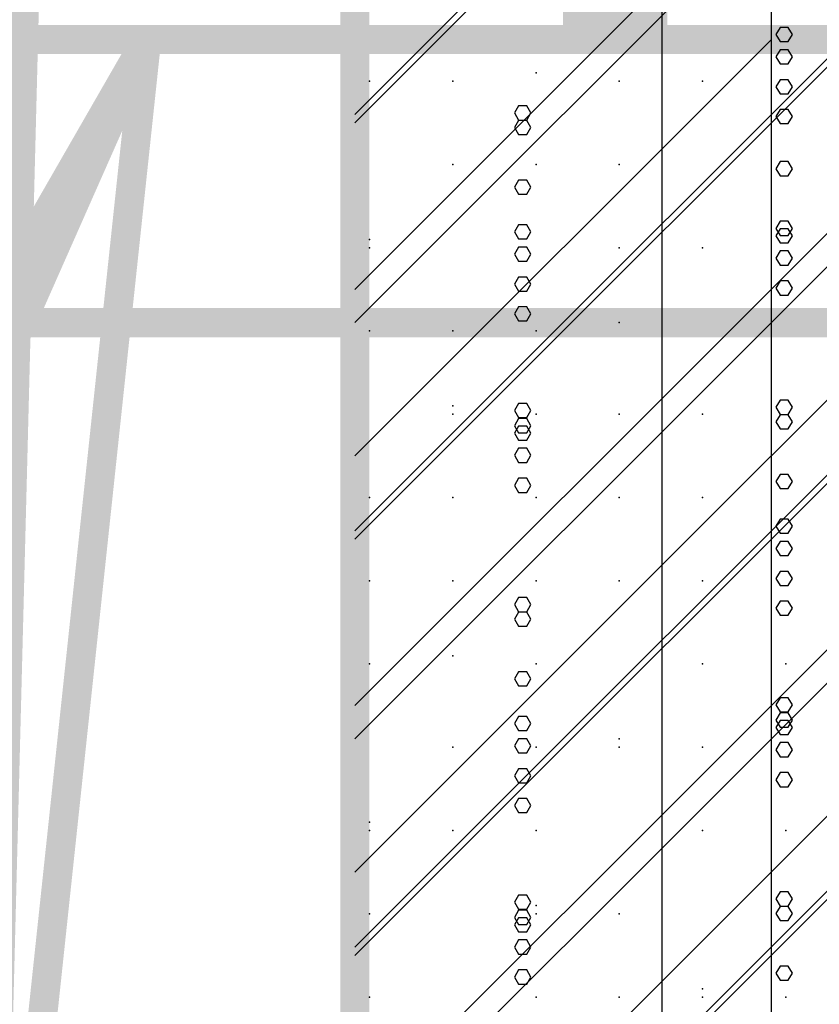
# Model space of a CAD drawing. Extents: x -2 to 113, y -136 to 16.
# Tile 82 of 256: x 48.6 to 51.42, y -89.05 to -85.57. Entities that reach past the tile are written whole.
import ezdxf

# ---------------------------------------------------------------- set-up
doc = ezdxf.new("R2010")
doc.units = 0
doc.header["$MEASUREMENT"] = 0
doc.linetypes.add('SOLID', pattern=[0])
doc.layers.get('0').update_dxf_attribs({"linetype": 'SOLID'})
for name, color, linetype in [('1', 7, 'SOLID'), ('10', 7, 'SOLID'), ('11', 7, 'SOLID'), ('12', 7, 'SOLID'), ('13', 7, 'SOLID'), ('14', 7, 'SOLID'), ('15', 7, 'SOLID'), ('16', 7, 'SOLID'), ('17', 7, 'SOLID'), ('18', 7, 'SOLID'), ('19', 7, 'SOLID'), ('2', 7, 'SOLID'), ('20', 7, 'SOLID'), ('21', 7, 'SOLID'), ('22', 7, 'SOLID'), ('23', 7, 'SOLID'), ('24', 7, 'SOLID'), ('25', 7, 'SOLID'), ('26', 7, 'SOLID'), ('27', 7, 'SOLID'), ('28', 7, 'SOLID'), ('29', 7, 'SOLID'), ('3', 7, 'SOLID'), ('30', 7, 'SOLID'), ('31', 7, 'SOLID'), ('32', 7, 'SOLID'), ('33', 7, 'SOLID'), ('34', 7, 'SOLID'), ('35', 7, 'SOLID'), ('36', 7, 'SOLID'), ('37', 7, 'SOLID'), ('38', 7, 'SOLID'), ('39', 7, 'SOLID'), ('4', 7, 'SOLID'), ('40', 7, 'SOLID'), ('41', 7, 'SOLID'), ('42', 7, 'SOLID'), ('43', 7, 'SOLID'), ('44', 7, 'SOLID'), ('45', 7, 'SOLID'), ('46', 7, 'SOLID'), ('47', 7, 'SOLID'), ('48', 7, 'SOLID'), ('49', 7, 'SOLID'), ('5', 7, 'SOLID'), ('50', 7, 'SOLID'), ('51', 7, 'SOLID'), ('52', 7, 'SOLID'), ('53', 7, 'SOLID'), ('54', 7, 'SOLID'), ('55', 7, 'SOLID'), ('56', 7, 'SOLID'), ('57', 7, 'SOLID'), ('58', 7, 'SOLID'), ('59', 7, 'SOLID'), ('6', 7, 'SOLID'), ('60', 7, 'SOLID'), ('61', 7, 'SOLID'), ('62', 7, 'SOLID'), ('63', 7, 'SOLID'), ('64', 7, 'SOLID'), ('65', 7, 'SOLID'), ('66', 7, 'SOLID'), ('67', 7, 'SOLID'), ('68', 7, 'SOLID'), ('7', 7, 'SOLID'), ('8', 7, 'SOLID'), ('9', 7, 'SOLID')]:
    doc.layers.add(name, color=color, linetype=linetype)

msp = doc.modelspace()

# ---------------------------------------------------------------- linework, layer by layer
at = {"color": 7, "linetype": 'SOLID', "const_width": 0.1029}
msp.add_lwpolyline([(49.7825, -13.1385), (49.7825, -125.6385)], dxfattribs=at)
at = {"layer": '1', "color": 7, "linetype": 'SOLID', "const_width": 0.1029}
msp.add_lwpolyline([(49.7825, -13.1385), (49.7825, -125.6385)], dxfattribs=at)
at = {"layer": '10', "color": 7, "linetype": 'SOLID', "const_width": 0.1029}
for points in [[(49.7825, -13.1385), (49.7825, -125.6385)], [(13.0178, -85.6385), (49.7825, -85.6385)], [(49.7825, -85.6385), (54.1942, -85.6385)]]:
    msp.add_lwpolyline(points, dxfattribs=at)
at = {"layer": '10', "color": 7, "linetype": 'SOLID'}
for points in [[(50.0766, -85.6385), (54.1942, -81.5209)], [(49.7825, -87.1091), (51.2531, -85.6385)], [(49.7825, -88.5797), (52.7237, -85.6385)], [(49.7825, -90.0503), (54.1942, -85.6385)]]:
    msp.add_lwpolyline(points, dxfattribs=at)
at = {"layer": '10', "color": 7}
for p in [(50.1281, -85.7856), (50.7163, -86.0797), (49.8339, -86.3738), (50.4222, -86.6679), (51.0104, -86.962), (50.1281, -87.2562), (50.4222, -87.8444), (51.0104, -88.1385), (49.8339, -88.4326), (50.7163, -88.7267), (51.3045, -89.0209)]:
    msp.add_point(p, dxfattribs=at)
at = {"layer": '11', "color": 7, "linetype": 'SOLID', "const_width": 0.1029}
msp.add_lwpolyline([(49.7825, -13.1385), (49.7825, -125.6385)], dxfattribs=at)
at = {"layer": '12', "color": 7, "linetype": 'SOLID', "const_width": 0.1029}
msp.add_lwpolyline([(49.7825, -13.1385), (49.7825, -125.6385)], dxfattribs=at)
at = {"layer": '12', "color": 7, "linetype": 'SOLID'}
for points in [[(50.8681, -125.6385), (50.8681, -74.1385)], [(51.3272, -85.9102), (51.3127, -85.8853), (51.2838, -85.8853), (51.2693, -85.9102), (51.2838, -85.9351), (51.3127, -85.9351), (51.3272, -85.9102)], [(50.4037, -86.6072), (50.3892, -86.5824), (50.3603, -86.5824), (50.3458, -86.6072), (50.3603, -86.6321), (50.3892, -86.6321), (50.4037, -86.6072)], [(51.3272, -87.6471), (51.3127, -87.6222), (51.2838, -87.6222), (51.2693, -87.6471), (51.2838, -87.672), (51.3127, -87.672), (51.3272, -87.6471)], [(50.4037, -88.3442), (50.3892, -88.3193), (50.3603, -88.3193), (50.3458, -88.3442), (50.3603, -88.3691), (50.3892, -88.3691), (50.4037, -88.3442)]]:
    msp.add_lwpolyline(points, dxfattribs=at)
at = {"layer": '13', "color": 7, "linetype": 'SOLID', "const_width": 0.1029}
msp.add_lwpolyline([(49.7825, -13.1385), (49.7825, -125.6385)], dxfattribs=at)
at = {"layer": '14', "color": 7, "linetype": 'SOLID', "const_width": 0.1029}
msp.add_lwpolyline([(49.7825, -13.1385), (49.7825, -125.6385)], dxfattribs=at)
at = {"layer": '14', "color": 7, "linetype": 'SOLID'}
for points in [[(50.8681, -125.6385), (50.8681, -74.1385)], [(51.3272, -85.9102), (51.3127, -85.8853), (51.2838, -85.8853), (51.2693, -85.9102), (51.2838, -85.9351), (51.3127, -85.9351), (51.3272, -85.9102)], [(50.4037, -86.6072), (50.3892, -86.5824), (50.3603, -86.5824), (50.3458, -86.6072), (50.3603, -86.6321), (50.3892, -86.6321), (50.4037, -86.6072)], [(51.3272, -87.6471), (51.3127, -87.6222), (51.2838, -87.6222), (51.2693, -87.6471), (51.2838, -87.672), (51.3127, -87.672), (51.3272, -87.6471)], [(50.4037, -88.3442), (50.3892, -88.3193), (50.3603, -88.3193), (50.3458, -88.3442), (50.3603, -88.3691), (50.3892, -88.3691), (50.4037, -88.3442)]]:
    msp.add_lwpolyline(points, dxfattribs=at)
at = {"layer": '15', "color": 7, "linetype": 'SOLID', "const_width": 0.1029}
msp.add_lwpolyline([(49.7825, -13.1385), (49.7825, -125.6385)], dxfattribs=at)
at = {"layer": '16', "color": 7, "linetype": 'SOLID', "const_width": 0.1029}
for points in [[(49.7825, -13.1385), (49.7825, -125.6385)], [(13.0178, -68.6385), (13.7531, -68.6385), (14.4884, -97.3903), (48.3119, -97.3903), (49.0472, -68.6385), (49.7825, -68.6385)]]:
    msp.add_lwpolyline(points, dxfattribs=at)
at = {"layer": '16', "color": 7, "linetype": 'SOLID'}
for points in [[(50.8681, -125.6385), (50.8681, -68.6385)], [(51.3272, -85.6209), (51.3127, -85.596), (51.2838, -85.596), (51.2693, -85.6209), (51.2838, -85.6458), (51.3127, -85.6458), (51.3272, -85.6209)], [(50.4037, -86.318), (50.3892, -86.2931), (50.3603, -86.2931), (50.3458, -86.318), (50.3603, -86.3429), (50.3892, -86.3429), (50.4037, -86.318)], [(51.3272, -87.3578), (51.3127, -87.3329), (51.2838, -87.3329), (51.2693, -87.3578), (51.2838, -87.3827), (51.3127, -87.3827), (51.3272, -87.3578)], [(50.4037, -88.0549), (50.3892, -88.03), (50.3603, -88.03), (50.3458, -88.0549), (50.3603, -88.0798), (50.3892, -88.0798), (50.4037, -88.0549)]]:
    msp.add_lwpolyline(points, dxfattribs=at)
at = {"layer": '17', "color": 7, "linetype": 'SOLID', "const_width": 0.1029}
msp.add_lwpolyline([(49.7825, -13.1385), (49.7825, -125.6385)], dxfattribs=at)
at = {"layer": '18', "color": 7, "linetype": 'SOLID', "const_width": 0.1029}
msp.add_lwpolyline([(49.7825, -13.1385), (49.7825, -125.6385)], dxfattribs=at)
at = {"layer": '18', "color": 7, "linetype": 'SOLID'}
for points in [[(50.8681, -125.6385), (50.8681, -55.6385)], [(51.3272, -86.5162), (51.3127, -86.4913), (51.2838, -86.4913), (51.2693, -86.5162), (51.2838, -86.5411), (51.3127, -86.5411), (51.3272, -86.5162)], [(50.4037, -87.2133), (50.3892, -87.1884), (50.3603, -87.1884), (50.3458, -87.2133), (50.3603, -87.2382), (50.3892, -87.2382), (50.4037, -87.2133)], [(51.3272, -88.2531), (51.3127, -88.2283), (51.2838, -88.2283), (51.2693, -88.2531), (51.2838, -88.278), (51.3127, -88.278), (51.3272, -88.2531)], [(50.4037, -88.9502), (50.3892, -88.9253), (50.3603, -88.9253), (50.3458, -88.9502), (50.3603, -88.9751), (50.3892, -88.9751), (50.4037, -88.9502)]]:
    msp.add_lwpolyline(points, dxfattribs=at)
at = {"layer": '19', "color": 7, "linetype": 'SOLID', "const_width": 0.1029}
msp.add_lwpolyline([(49.7825, -13.1385), (49.7825, -125.6385)], dxfattribs=at)
at = {"layer": '2', "color": 7, "linetype": 'SOLID', "const_width": 0.1029}
msp.add_lwpolyline([(49.7825, -13.1385), (49.7825, -125.6385)], dxfattribs=at)
at = {"layer": '2', "color": 7, "linetype": 'SOLID'}
for points in [[(50.8681, -125.6385), (50.8681, -64.1385)], [(51.3272, -86.3317), (51.3127, -86.3068), (51.2838, -86.3068), (51.2693, -86.3317), (51.2838, -86.3566), (51.3127, -86.3566), (51.3272, -86.3317)], [(50.4037, -87.0287), (50.3892, -87.0038), (50.3603, -87.0038), (50.3458, -87.0287), (50.3603, -87.0536), (50.3892, -87.0536), (50.4037, -87.0287)], [(51.3272, -88.0686), (51.3127, -88.0437), (51.2838, -88.0437), (51.2693, -88.0686), (51.2838, -88.0935), (51.3127, -88.0935), (51.3272, -88.0686)], [(50.4037, -88.7657), (50.3892, -88.7408), (50.3603, -88.7408), (50.3458, -88.7657), (50.3603, -88.7905), (50.3892, -88.7905), (50.4037, -88.7657)]]:
    msp.add_lwpolyline(points, dxfattribs=at)
at = {"layer": '20', "color": 7, "linetype": 'SOLID', "const_width": 0.1029}
msp.add_lwpolyline([(49.7825, -13.1385), (49.7825, -125.6385)], dxfattribs=at)
at = {"layer": '20', "color": 7, "linetype": 'SOLID'}
msp.add_lwpolyline([(51.2531, -89.1385), (51.2531, -64.1385)], dxfattribs=at)
at = {"layer": '20', "color": 7}
for p in [(50.4222, -85.7562), (49.8339, -86.3444), (50.7163, -86.6385), (50.1281, -86.9326), (50.1281, -87.815), (50.7163, -88.1091), (49.8339, -88.4032), (50.4222, -88.6973), (51.0104, -88.9915)]:
    msp.add_point(p, dxfattribs=at)
at = {"layer": '21', "color": 7, "linetype": 'SOLID', "const_width": 0.1029}
msp.add_lwpolyline([(49.7825, -13.1385), (49.7825, -125.6385)], dxfattribs=at)
at = {"layer": '22', "color": 7, "linetype": 'SOLID', "const_width": 0.1029}
msp.add_lwpolyline([(49.7825, -13.1385), (49.7825, -125.6385)], dxfattribs=at)
at = {"layer": '22', "color": 7, "linetype": 'SOLID'}
for points in [[(50.8681, -125.6385), (50.8681, -45.6385)], [(50.4037, -85.8979), (50.3892, -85.873), (50.3603, -85.873), (50.3458, -85.8979), (50.3603, -85.9228), (50.3892, -85.9228), (50.4037, -85.8979)], [(51.3272, -86.9377), (51.3127, -86.9128), (51.2838, -86.9128), (51.2693, -86.9377), (51.2838, -86.9626), (51.3127, -86.9626), (51.3272, -86.9377)], [(50.4037, -87.6348), (50.3892, -87.6099), (50.3603, -87.6099), (50.3458, -87.6348), (50.3603, -87.6597), (50.3892, -87.6597), (50.4037, -87.6348)], [(51.3272, -88.6746), (51.3127, -88.6497), (51.2838, -88.6497), (51.2693, -88.6746), (51.2838, -88.6995), (51.3127, -88.6995), (51.3272, -88.6746)]]:
    msp.add_lwpolyline(points, dxfattribs=at)
at = {"layer": '23', "color": 7, "linetype": 'SOLID', "const_width": 0.1029}
msp.add_lwpolyline([(49.7825, -13.1385), (49.7825, -125.6385)], dxfattribs=at)
at = {"layer": '24', "color": 7, "linetype": 'SOLID', "const_width": 0.1029}
msp.add_lwpolyline([(49.7825, -13.1385), (49.7825, -125.6385)], dxfattribs=at)
at = {"layer": '24', "color": 7, "linetype": 'SOLID'}
for points in [[(50.8681, -125.6385), (50.8681, -60.6385)], [(51.3272, -86.3055), (51.3127, -86.2806), (51.2838, -86.2806), (51.2693, -86.3055), (51.2838, -86.3304), (51.3127, -86.3304), (51.3272, -86.3055)], [(50.4037, -87.0026), (50.3892, -86.9777), (50.3603, -86.9777), (50.3458, -87.0026), (50.3603, -87.0275), (50.3892, -87.0275), (50.4037, -87.0026)], [(51.3272, -88.0424), (51.3127, -88.0175), (51.2838, -88.0175), (51.2693, -88.0424), (51.2838, -88.0673), (51.3127, -88.0673), (51.3272, -88.0424)], [(50.4037, -88.7395), (50.3892, -88.7146), (50.3603, -88.7146), (50.3458, -88.7395), (50.3603, -88.7644), (50.3892, -88.7644), (50.4037, -88.7395)]]:
    msp.add_lwpolyline(points, dxfattribs=at)
at = {"layer": '25', "color": 7, "linetype": 'SOLID', "const_width": 0.1029}
msp.add_lwpolyline([(49.7825, -13.1385), (49.7825, -125.6385)], dxfattribs=at)
at = {"layer": '26', "color": 7, "linetype": 'SOLID', "const_width": 0.1029}
for points in [[(49.7825, -13.1385), (49.7825, -125.6385)], [(13.0178, -86.6385), (49.7825, -86.6385)], [(49.7825, -86.6385), (54.1942, -86.6385)]]:
    msp.add_lwpolyline(points, dxfattribs=at)
at = {"layer": '26', "color": 7, "linetype": 'SOLID'}
for points in [[(50.8681, -86.6385), (50.8681, -65.6385)], [(51.3272, -86.0947), (51.3127, -86.0698), (51.2838, -86.0698), (51.2693, -86.0947), (51.2838, -86.1196), (51.3127, -86.1196), (51.3272, -86.0947)], [(50.8681, -95.6385), (50.8681, -86.6385)], [(50.4037, -86.9488), (50.3892, -86.9239), (50.3603, -86.9239), (50.3458, -86.9488), (50.3603, -86.9737), (50.3892, -86.9737), (50.4037, -86.9488)], [(51.3272, -87.9887), (51.3127, -87.9638), (51.2838, -87.9638), (51.2693, -87.9887), (51.2838, -88.0136), (51.3127, -88.0136), (51.3272, -87.9887)], [(50.4037, -88.6858), (50.3892, -88.6609), (50.3603, -88.6609), (50.3458, -88.6858), (50.3603, -88.7107), (50.3892, -88.7107), (50.4037, -88.6858)]]:
    msp.add_lwpolyline(points, dxfattribs=at)
at = {"layer": '27', "color": 7, "linetype": 'SOLID', "const_width": 0.1029}
msp.add_lwpolyline([(49.7825, -13.1385), (49.7825, -125.6385)], dxfattribs=at)
at = {"layer": '27', "color": 7, "linetype": 'SOLID'}
msp.add_lwpolyline([(51.2531, -125.6385), (51.2531, -55.6385)], dxfattribs=at)
at = {"layer": '27', "color": 7}
for p in [(49.8339, -85.7856), (50.4222, -86.0797), (51.0104, -86.3738), (50.1281, -86.6679), (50.4222, -87.2562), (51.0104, -87.5503), (49.8339, -87.8444), (50.7163, -88.1385), (51.3045, -88.4326), (50.4222, -89.0209)]:
    msp.add_point(p, dxfattribs=at)
at = {"layer": '28', "color": 7, "linetype": 'SOLID', "const_width": 0.1029}
msp.add_lwpolyline([(49.7825, -13.1385), (49.7825, -125.6385)], dxfattribs=at)
at = {"layer": '29', "color": 7, "linetype": 'SOLID', "const_width": 0.1029}
msp.add_lwpolyline([(49.7825, -13.1385), (49.7825, -125.6385)], dxfattribs=at)
at = {"layer": '29', "color": 7, "linetype": 'SOLID'}
for points in [[(50.8681, -95.6385), (50.8681, -60.1385)], [(51.3272, -85.8055), (51.3127, -85.7806), (51.2838, -85.7806), (51.2693, -85.8055), (51.2838, -85.8304), (51.3127, -85.8304), (51.3272, -85.8055)], [(50.4037, -86.5026), (50.3892, -86.4777), (50.3603, -86.4777), (50.3458, -86.5026), (50.3603, -86.5275), (50.3892, -86.5275), (50.4037, -86.5026)], [(51.3272, -87.5424), (51.3127, -87.5175), (51.2838, -87.5175), (51.2693, -87.5424), (51.2838, -87.5673), (51.3127, -87.5673), (51.3272, -87.5424)], [(50.4037, -88.2395), (50.3892, -88.2146), (50.3603, -88.2146), (50.3458, -88.2395), (50.3603, -88.2644), (50.3892, -88.2644), (50.4037, -88.2395)]]:
    msp.add_lwpolyline(points, dxfattribs=at)
at = {"layer": '3', "color": 7, "linetype": 'SOLID', "const_width": 0.1029}
msp.add_lwpolyline([(49.7825, -13.1385), (49.7825, -125.6385)], dxfattribs=at)
at = {"layer": '30', "color": 7, "linetype": 'SOLID', "const_width": 0.1029}
for points in [[(49.7825, -13.1385), (49.7825, -125.6385)], [(13.0178, -85.6385), (49.7825, -85.6385)], [(49.7825, -85.6385), (54.1942, -85.6385)]]:
    msp.add_lwpolyline(points, dxfattribs=at)
at = {"layer": '30', "color": 7, "linetype": 'SOLID'}
for points in [[(50.8681, -85.6385), (50.8681, -55.6385)], [(49.7825, -86.5209), (54.1942, -82.1091)], [(49.7825, -87.9915), (54.1942, -83.5797)], [(49.7825, -89.462), (54.1942, -85.0503)], [(50.8681, -125.6385), (50.8681, -85.6385)], [(50.4037, -85.9488), (50.3892, -85.9239), (50.3603, -85.9239), (50.3458, -85.9488), (50.3603, -85.9737), (50.3892, -85.9737), (50.4037, -85.9488)], [(51.3272, -86.9887), (51.3127, -86.9638), (51.2838, -86.9638), (51.2693, -86.9887), (51.2838, -87.0136), (51.3127, -87.0136), (51.3272, -86.9887)], [(50.4037, -87.6858), (50.3892, -87.6609), (50.3603, -87.6609), (50.3458, -87.6858), (50.3603, -87.7107), (50.3892, -87.7107), (50.4037, -87.6858)], [(51.3272, -88.7256), (51.3127, -88.7007), (51.2838, -88.7007), (51.2693, -88.7256), (51.2838, -88.7505), (51.3127, -88.7505), (51.3272, -88.7256)]]:
    msp.add_lwpolyline(points, dxfattribs=at)
at = {"layer": '30', "color": 7}
for p in [(49.8339, -85.7856), (50.4222, -86.0797), (51.0104, -86.3738), (50.1281, -86.6679), (50.4222, -87.2562), (51.0104, -87.5503), (49.8339, -87.8444), (50.7163, -88.1385), (51.3045, -88.4326), (50.4222, -89.0209)]:
    msp.add_point(p, dxfattribs=at)
at = {"layer": '31', "color": 7, "linetype": 'SOLID', "const_width": 0.1029}
msp.add_lwpolyline([(49.7825, -13.1385), (49.7825, -125.6385)], dxfattribs=at)
at = {"layer": '31', "color": 7, "linetype": 'SOLID'}
for points in [[(49.7825, -85.9326), (54.1942, -81.5209)], [(49.7825, -87.4032), (54.1942, -82.9915)], [(49.7825, -88.8738), (54.1942, -84.462)], [(49.7825, -90.3444), (54.1942, -85.9326)]]:
    msp.add_lwpolyline(points, dxfattribs=at)
at = {"layer": '31', "color": 7}
for p in [(51.0104, -85.7856), (50.1281, -86.0797), (50.4222, -86.6679), (51.0104, -86.962), (49.8339, -87.2562), (50.7163, -87.5503), (51.3045, -87.8444), (50.4222, -88.4326), (49.8339, -89.0209)]:
    msp.add_point(p, dxfattribs=at)
at = {"layer": '32', "color": 7, "linetype": 'SOLID', "const_width": 0.1029}
msp.add_lwpolyline([(49.7825, -13.1385), (49.7825, -125.6385)], dxfattribs=at)
at = {"layer": '32', "color": 7, "linetype": 'SOLID'}
for points in [[(49.7825, -85.9326), (54.1942, -81.5209)], [(49.7825, -87.4032), (54.1942, -82.9915)], [(49.7825, -88.8738), (54.1942, -84.462)], [(49.7825, -90.3444), (54.1942, -85.9326)]]:
    msp.add_lwpolyline(points, dxfattribs=at)
at = {"layer": '32', "color": 7}
for p in [(51.0104, -85.7856), (50.1281, -86.0797), (50.4222, -86.6679), (51.0104, -86.962), (49.8339, -87.2562), (50.7163, -87.5503), (51.3045, -87.8444), (50.4222, -88.4326), (49.8339, -89.0209)]:
    msp.add_point(p, dxfattribs=at)
at = {"layer": '33', "color": 7, "linetype": 'SOLID', "const_width": 0.1029}
msp.add_lwpolyline([(49.7825, -13.1385), (49.7825, -125.6385)], dxfattribs=at)
at = {"layer": '33', "color": 7, "linetype": 'SOLID'}
for points in [[(49.7825, -85.9326), (54.1942, -81.5209)], [(49.7825, -87.4032), (54.1942, -82.9915)], [(49.7825, -88.8738), (54.1942, -84.462)], [(49.7825, -90.3444), (54.1942, -85.9326)]]:
    msp.add_lwpolyline(points, dxfattribs=at)
at = {"layer": '33', "color": 7}
for p in [(51.0104, -85.7856), (50.1281, -86.0797), (50.4222, -86.6679), (51.0104, -86.962), (49.8339, -87.2562), (50.7163, -87.5503), (51.3045, -87.8444), (50.4222, -88.4326), (49.8339, -89.0209)]:
    msp.add_point(p, dxfattribs=at)
at = {"layer": '34', "color": 7, "linetype": 'SOLID', "const_width": 0.1029}
msp.add_lwpolyline([(49.7825, -13.1385), (49.7825, -125.6385)], dxfattribs=at)
at = {"layer": '34', "color": 7, "linetype": 'SOLID'}
for points in [[(49.7825, -85.9326), (54.1942, -81.5209)], [(49.7825, -87.4032), (54.1942, -82.9915)], [(49.7825, -88.8738), (54.1942, -84.462)], [(49.7825, -90.3444), (54.1942, -85.9326)]]:
    msp.add_lwpolyline(points, dxfattribs=at)
at = {"layer": '34', "color": 7}
for p in [(51.0104, -85.7856), (50.1281, -86.0797), (50.4222, -86.6679), (51.0104, -86.962), (49.8339, -87.2562), (50.7163, -87.5503), (51.3045, -87.8444), (50.4222, -88.4326), (49.8339, -89.0209)]:
    msp.add_point(p, dxfattribs=at)
at = {"layer": '35', "color": 7, "linetype": 'SOLID', "const_width": 0.1029}
msp.add_lwpolyline([(49.7825, -13.1385), (49.7825, -125.6385)], dxfattribs=at)
at = {"layer": '35', "color": 7, "linetype": 'SOLID'}
for points in [[(49.7825, -85.9326), (54.1942, -81.5209)], [(49.7825, -87.4032), (54.1942, -82.9915)], [(49.7825, -88.8738), (54.1942, -84.462)], [(49.7825, -90.3444), (54.1942, -85.9326)]]:
    msp.add_lwpolyline(points, dxfattribs=at)
at = {"layer": '35', "color": 7}
for p in [(51.0104, -85.7856), (50.1281, -86.0797), (50.4222, -86.6679), (51.0104, -86.962), (49.8339, -87.2562), (50.7163, -87.5503), (51.3045, -87.8444), (50.4222, -88.4326), (49.8339, -89.0209)]:
    msp.add_point(p, dxfattribs=at)
at = {"layer": '36', "color": 7, "linetype": 'SOLID', "const_width": 0.1029}
msp.add_lwpolyline([(49.7825, -13.1385), (49.7825, -125.6385)], dxfattribs=at)
at = {"layer": '36', "color": 7, "linetype": 'SOLID'}
for points in [[(49.7825, -85.9326), (54.1942, -81.5209)], [(49.7825, -87.4032), (54.1942, -82.9915)], [(49.7825, -88.8738), (54.1942, -84.462)], [(49.7825, -90.3444), (54.1942, -85.9326)]]:
    msp.add_lwpolyline(points, dxfattribs=at)
at = {"layer": '36', "color": 7}
for p in [(51.0104, -85.7856), (50.1281, -86.0797), (50.4222, -86.6679), (51.0104, -86.962), (49.8339, -87.2562), (50.7163, -87.5503), (51.3045, -87.8444), (50.4222, -88.4326), (49.8339, -89.0209)]:
    msp.add_point(p, dxfattribs=at)
at = {"layer": '37', "color": 7, "linetype": 'SOLID', "const_width": 0.1029}
msp.add_lwpolyline([(49.7825, -13.1385), (49.7825, -125.6385)], dxfattribs=at)
at = {"layer": '37', "color": 7, "linetype": 'SOLID'}
for points in [[(49.7825, -85.9326), (54.1942, -81.5209)], [(49.7825, -87.4032), (54.1942, -82.9915)], [(49.7825, -88.8738), (54.1942, -84.462)], [(49.7825, -90.3444), (54.1942, -85.9326)]]:
    msp.add_lwpolyline(points, dxfattribs=at)
at = {"layer": '37', "color": 7}
for p in [(51.0104, -85.7856), (50.1281, -86.0797), (50.4222, -86.6679), (51.0104, -86.962), (49.8339, -87.2562), (50.7163, -87.5503), (51.3045, -87.8444), (50.4222, -88.4326), (49.8339, -89.0209)]:
    msp.add_point(p, dxfattribs=at)
at = {"layer": '38', "color": 7, "linetype": 'SOLID', "const_width": 0.1029}
msp.add_lwpolyline([(49.7825, -13.1385), (49.7825, -125.6385)], dxfattribs=at)
at = {"layer": '39', "color": 7, "linetype": 'SOLID', "const_width": 0.1029}
msp.add_lwpolyline([(49.7825, -13.1385), (49.7825, -125.6385)], dxfattribs=at)
at = {"layer": '39', "color": 7, "linetype": 'SOLID'}
msp.add_lwpolyline([(51.2531, -125.6385), (51.2531, -50.6385)], dxfattribs=at)
at = {"layer": '39', "color": 7}
for p in [(50.1281, -86.0797), (50.7163, -86.3738), (49.8339, -86.6679), (50.4222, -86.962), (51.0104, -87.2562), (50.1281, -87.5503), (50.4222, -88.1385), (51.0104, -88.4326), (49.8339, -88.7267), (50.7163, -89.0209)]:
    msp.add_point(p, dxfattribs=at)
at = {"layer": '4', "color": 7, "linetype": 'SOLID', "const_width": 0.1029}
msp.add_lwpolyline([(49.7825, -13.1385), (49.7825, -125.6385)], dxfattribs=at)
at = {"layer": '4', "color": 7, "linetype": 'SOLID'}
for points in [[(50.8681, -125.6385), (50.8681, -79.1385)], [(51.3272, -85.6994), (51.3127, -85.6745), (51.2838, -85.6745), (51.2693, -85.6994), (51.2838, -85.7243), (51.3127, -85.7243), (51.3272, -85.6994)], [(50.4037, -86.3965), (50.3892, -86.3716), (50.3603, -86.3716), (50.3458, -86.3965), (50.3603, -86.4214), (50.3892, -86.4214), (50.4037, -86.3965)], [(51.3272, -87.4363), (51.3127, -87.4114), (51.2838, -87.4114), (51.2693, -87.4363), (51.2838, -87.4612), (51.3127, -87.4612), (51.3272, -87.4363)], [(50.4037, -88.1334), (50.3892, -88.1085), (50.3603, -88.1085), (50.3458, -88.1334), (50.3603, -88.1583), (50.3892, -88.1583), (50.4037, -88.1334)]]:
    msp.add_lwpolyline(points, dxfattribs=at)
at = {"layer": '40', "color": 7, "linetype": 'SOLID', "const_width": 0.1029}
msp.add_lwpolyline([(49.7825, -13.1385), (49.7825, -125.6385)], dxfattribs=at)
at = {"layer": '41', "color": 7, "linetype": 'SOLID', "const_width": 0.1029}
msp.add_lwpolyline([(49.7825, -13.1385), (49.7825, -125.6385)], dxfattribs=at)
at = {"layer": '41', "color": 7, "linetype": 'SOLID'}
msp.add_lwpolyline([(51.2531, -125.6385), (51.2531, -45.6385)], dxfattribs=at)
at = {"layer": '41', "color": 7}
for p in [(50.7163, -85.7856), (50.1281, -86.0797), (50.1281, -86.962), (50.7163, -87.2562), (49.8339, -87.5503), (50.4222, -87.8444), (51.0104, -88.1385), (50.1281, -88.4326), (50.4222, -89.0209)]:
    msp.add_point(p, dxfattribs=at)
at = {"layer": '42', "color": 7, "linetype": 'SOLID', "const_width": 0.1029}
msp.add_lwpolyline([(49.7825, -13.1385), (49.7825, -125.6385)], dxfattribs=at)
at = {"layer": '43', "color": 7, "linetype": 'SOLID', "const_width": 0.1029}
msp.add_lwpolyline([(49.7825, -13.1385), (49.7825, -125.6385)], dxfattribs=at)
at = {"layer": '43', "color": 7, "linetype": 'SOLID'}
for points in [[(50.8681, -125.6385), (50.8681, -60.6385)], [(51.3272, -86.3055), (51.3127, -86.2806), (51.2838, -86.2806), (51.2693, -86.3055), (51.2838, -86.3304), (51.3127, -86.3304), (51.3272, -86.3055)], [(50.4037, -87.0026), (50.3892, -86.9777), (50.3603, -86.9777), (50.3458, -87.0026), (50.3603, -87.0275), (50.3892, -87.0275), (50.4037, -87.0026)], [(51.3272, -88.0424), (51.3127, -88.0175), (51.2838, -88.0175), (51.2693, -88.0424), (51.2838, -88.0673), (51.3127, -88.0673), (51.3272, -88.0424)], [(50.4037, -88.7395), (50.3892, -88.7146), (50.3603, -88.7146), (50.3458, -88.7395), (50.3603, -88.7644), (50.3892, -88.7644), (50.4037, -88.7395)]]:
    msp.add_lwpolyline(points, dxfattribs=at)
at = {"layer": '44', "color": 7, "linetype": 'SOLID', "const_width": 0.1029}
msp.add_lwpolyline([(49.7825, -13.1385), (49.7825, -125.6385)], dxfattribs=at)
at = {"layer": '45', "color": 7, "linetype": 'SOLID', "const_width": 0.1029}
msp.add_lwpolyline([(49.7825, -13.1385), (49.7825, -125.6385)], dxfattribs=at)
at = {"layer": '46', "color": 7, "linetype": 'SOLID', "const_width": 0.1029}
msp.add_lwpolyline([(49.7825, -13.1385), (49.7825, -125.6385)], dxfattribs=at)
at = {"layer": '47', "color": 7, "linetype": 'SOLID', "const_width": 0.1029}
for points in [[(49.7825, -13.1385), (49.7825, -125.6385)], [(13.0178, -75.6385), (13.7531, -75.6385), (14.4884, -92.3278), (48.3119, -92.3278), (49.0472, -75.6385), (49.7825, -75.6385)]]:
    msp.add_lwpolyline(points, dxfattribs=at)
at = {"layer": '48', "color": 7, "linetype": 'SOLID', "const_width": 0.1029}
msp.add_lwpolyline([(49.7825, -13.1385), (49.7825, -125.6385)], dxfattribs=at)
at = {"layer": '49', "color": 7, "linetype": 'SOLID', "const_width": 0.1029}
msp.add_lwpolyline([(49.7825, -13.1385), (49.7825, -125.6385)], dxfattribs=at)
at = {"layer": '5', "color": 7, "linetype": 'SOLID', "const_width": 0.1029}
msp.add_lwpolyline([(49.7825, -13.1385), (49.7825, -125.6385)], dxfattribs=at)
at = {"layer": '50', "color": 7, "linetype": 'SOLID', "const_width": 0.1029}
msp.add_lwpolyline([(49.7825, -13.1385), (49.7825, -125.6385)], dxfattribs=at)
at = {"layer": '50', "color": 7, "linetype": 'SOLID'}
for points in [[(51.2531, -125.6385), (51.2531, -74.1385)], [(49.7825, -85.9032), (54.1942, -81.4915)], [(49.7825, -86.6385), (54.1942, -82.2267)], [(49.7825, -87.3738), (54.1942, -82.962)], [(49.7825, -88.1091), (54.1942, -83.6973)], [(49.7825, -88.8444), (54.1942, -84.4326)], [(49.7825, -89.5797), (54.1942, -85.1679)], [(49.7825, -90.315), (54.1942, -85.9032)]]:
    msp.add_lwpolyline(points, dxfattribs=at)
at = {"layer": '51', "color": 7, "linetype": 'SOLID', "const_width": 0.1029}
msp.add_lwpolyline([(49.7825, -13.1385), (49.7825, -125.6385)], dxfattribs=at)
at = {"layer": '52', "color": 7, "linetype": 'SOLID', "const_width": 0.1029}
msp.add_lwpolyline([(49.7825, -13.1385), (49.7825, -125.6385)], dxfattribs=at)
at = {"layer": '52', "color": 7, "linetype": 'SOLID'}
msp.add_lwpolyline([(51.2531, -125.6384), (51.2531, -95.6385), (51.2531, -80.6385)], dxfattribs=at)
at = {"layer": '52', "color": 7}
for p in [(50.1281, -85.7856), (50.1281, -86.6679), (50.7163, -86.962), (49.8339, -87.2562), (50.4222, -87.5503), (51.0104, -87.8444), (50.1281, -88.1385), (50.4222, -88.7267), (51.0104, -89.0209)]:
    msp.add_point(p, dxfattribs=at)
at = {"layer": '53', "color": 7, "linetype": 'SOLID', "const_width": 0.1029}
msp.add_lwpolyline([(49.7825, -13.1385), (49.7825, -125.6385)], dxfattribs=at)
at = {"layer": '54', "color": 7, "linetype": 'SOLID', "const_width": 0.1029}
msp.add_lwpolyline([(49.7825, -13.1385), (49.7825, -125.6385)], dxfattribs=at)
at = {"layer": '54', "color": 7, "linetype": 'SOLID'}
for points in [[(50.8681, -125.6385), (50.8681, -74.6385)], [(51.3272, -86.4102), (51.3127, -86.3853), (51.2838, -86.3853), (51.2693, -86.4102), (51.2838, -86.4351), (51.3127, -86.4351), (51.3272, -86.4102)], [(50.4037, -87.1072), (50.3892, -87.0824), (50.3603, -87.0824), (50.3458, -87.1072), (50.3603, -87.1321), (50.3892, -87.1321), (50.4037, -87.1072)], [(51.3272, -88.1471), (51.3127, -88.1222), (51.2838, -88.1222), (51.2693, -88.1471), (51.2838, -88.172), (51.3127, -88.172), (51.3272, -88.1471)], [(50.4037, -88.8442), (50.3892, -88.8193), (50.3603, -88.8193), (50.3458, -88.8442), (50.3603, -88.8691), (50.3892, -88.8691), (50.4037, -88.8442)]]:
    msp.add_lwpolyline(points, dxfattribs=at)
at = {"layer": '55', "color": 7, "linetype": 'SOLID', "const_width": 0.1029}
msp.add_lwpolyline([(49.7825, -13.1385), (49.7825, -125.6385)], dxfattribs=at)
at = {"layer": '56', "color": 7, "linetype": 'SOLID', "const_width": 0.1029}
msp.add_lwpolyline([(49.7825, -13.1385), (49.7825, -125.6385)], dxfattribs=at)
at = {"layer": '57', "color": 7, "linetype": 'SOLID', "const_width": 0.1029}
msp.add_lwpolyline([(49.7825, -13.1385), (49.7825, -125.6385)], dxfattribs=at)
at = {"layer": '57', "color": 7, "linetype": 'SOLID'}
for points in [[(50.8681, -125.6385), (50.8681, -80.6385)], [(50.4037, -86.1596), (50.3892, -86.1347), (50.3603, -86.1347), (50.3458, -86.1596), (50.3603, -86.1845), (50.3892, -86.1845), (50.4037, -86.1596)], [(51.3272, -87.1994), (51.3127, -87.1745), (51.2838, -87.1745), (51.2693, -87.1994), (51.2838, -87.2243), (51.3127, -87.2243), (51.3272, -87.1994)], [(50.4037, -87.8965), (50.3892, -87.8716), (50.3603, -87.8716), (50.3458, -87.8965), (50.3603, -87.9214), (50.3892, -87.9214), (50.4037, -87.8965)], [(51.3272, -88.9363), (51.3127, -88.9114), (51.2838, -88.9114), (51.2693, -88.9363), (51.2838, -88.9612), (51.3127, -88.9612), (51.3272, -88.9363)]]:
    msp.add_lwpolyline(points, dxfattribs=at)
at = {"layer": '58', "color": 7, "linetype": 'SOLID', "const_width": 0.1029}
msp.add_lwpolyline([(49.7825, -13.1385), (49.7825, -125.6385)], dxfattribs=at)
at = {"layer": '59', "color": 7, "linetype": 'SOLID', "const_width": 0.1029}
for points in [[(49.7825, -13.1385), (49.7825, -125.6385)], [(13.0178, -85.6385), (13.7531, -85.6385), (14.4884, -86.9179), (48.3119, -86.9179), (49.0472, -85.6385), (49.7825, -85.6385)], [(49.7825, -85.6385), (54.1942, -85.6385)]]:
    msp.add_lwpolyline(points, dxfattribs=at)
at = {"layer": '59', "color": 7, "linetype": 'SOLID'}
for points in [[(51.2531, -85.6385), (51.2531, -70.6385)], [(50.8681, -125.6385), (50.8681, -85.6385)], [(50.4037, -85.9488), (50.3892, -85.9239), (50.3603, -85.9239), (50.3458, -85.9488), (50.3603, -85.9737), (50.3892, -85.9737), (50.4037, -85.9488)], [(51.3272, -86.9887), (51.3127, -86.9638), (51.2838, -86.9638), (51.2693, -86.9887), (51.2838, -87.0136), (51.3127, -87.0136), (51.3272, -86.9887)], [(50.4037, -87.6858), (50.3892, -87.6609), (50.3603, -87.6609), (50.3458, -87.6858), (50.3603, -87.7107), (50.3892, -87.7107), (50.4037, -87.6858)], [(51.3272, -88.7256), (51.3127, -88.7007), (51.2838, -88.7007), (51.2693, -88.7256), (51.2838, -88.7505), (51.3127, -88.7505), (51.3272, -88.7256)]]:
    msp.add_lwpolyline(points, dxfattribs=at)
at = {"layer": '6', "color": 7, "linetype": 'SOLID', "const_width": 0.1029}
msp.add_lwpolyline([(49.7825, -13.1385), (49.7825, -125.6385)], dxfattribs=at)
at = {"layer": '6', "color": 7, "linetype": 'SOLID'}
msp.add_lwpolyline([(51.2531, -90.6385), (51.2531, -80.6385)], dxfattribs=at)
at = {"layer": '6', "color": 7}
for p in [(50.1281, -85.7856), (50.1281, -86.6679), (50.7163, -86.962), (49.8339, -87.2562), (50.4222, -87.5503), (51.0104, -87.8444), (50.1281, -88.1385), (50.4222, -88.7267), (51.0104, -89.0209)]:
    msp.add_point(p, dxfattribs=at)
at = {"layer": '60', "color": 7, "linetype": 'SOLID', "const_width": 0.1029}
msp.add_lwpolyline([(49.7825, -13.1385), (49.7825, -125.6385)], dxfattribs=at)
at = {"layer": '61', "color": 7, "linetype": 'SOLID', "const_width": 0.1029}
for points in [[(49.7825, -13.1385), (49.7825, -125.6385)], [(13.0178, -85.6385), (13.7531, -85.6385), (14.4884, -92.5429), (48.3119, -92.5429), (49.0472, -85.6385), (49.7825, -85.6385)], [(49.7825, -85.6385), (54.1942, -85.6385)]]:
    msp.add_lwpolyline(points, dxfattribs=at)
at = {"layer": '61', "color": 7, "linetype": 'SOLID'}
for points in [[(51.2531, -85.6385), (51.2531, -60.6385)], [(50.8681, -125.6385), (50.8681, -85.6385)], [(50.4037, -85.9488), (50.3892, -85.9239), (50.3603, -85.9239), (50.3458, -85.9488), (50.3603, -85.9737), (50.3892, -85.9737), (50.4037, -85.9488)], [(51.3272, -86.9887), (51.3127, -86.9638), (51.2838, -86.9638), (51.2693, -86.9887), (51.2838, -87.0136), (51.3127, -87.0136), (51.3272, -86.9887)], [(50.4037, -87.6858), (50.3892, -87.6609), (50.3603, -87.6609), (50.3458, -87.6858), (50.3603, -87.7107), (50.3892, -87.7107), (50.4037, -87.6858)], [(51.3272, -88.7256), (51.3127, -88.7007), (51.2838, -88.7007), (51.2693, -88.7256), (51.2838, -88.7505), (51.3127, -88.7505), (51.3272, -88.7256)]]:
    msp.add_lwpolyline(points, dxfattribs=at)
at = {"layer": '62', "color": 7, "linetype": 'SOLID', "const_width": 0.1029}
msp.add_lwpolyline([(49.7825, -13.1385), (49.7825, -125.6385)], dxfattribs=at)
at = {"layer": '63', "color": 7, "linetype": 'SOLID', "const_width": 0.1029}
for points in [[(49.7825, -13.1385), (49.7825, -125.6385)], [(13.0178, -85.6385), (49.7825, -85.6385)], [(49.7825, -85.6385), (54.1942, -85.6385)]]:
    msp.add_lwpolyline(points, dxfattribs=at)
at = {"layer": '63', "color": 7, "linetype": 'SOLID'}
for points in [[(50.8681, -125.6385), (50.8681, -85.6385)], [(50.4037, -85.9488), (50.3892, -85.9239), (50.3603, -85.9239), (50.3458, -85.9488), (50.3603, -85.9737), (50.3892, -85.9737), (50.4037, -85.9488)], [(51.3272, -86.9887), (51.3127, -86.9638), (51.2838, -86.9638), (51.2693, -86.9887), (51.2838, -87.0136), (51.3127, -87.0136), (51.3272, -86.9887)], [(50.4037, -87.6858), (50.3892, -87.6609), (50.3603, -87.6609), (50.3458, -87.6858), (50.3603, -87.7107), (50.3892, -87.7107), (50.4037, -87.6858)], [(51.3272, -88.7256), (51.3127, -88.7007), (51.2838, -88.7007), (51.2693, -88.7256), (51.2838, -88.7505), (51.3127, -88.7505), (51.3272, -88.7256)]]:
    msp.add_lwpolyline(points, dxfattribs=at)
at = {"layer": '63', "color": 7}
msp.add_solid([(50.5178, -85.6385), (50.8854, -85.6385), (50.5178, -75.6385), (50.8854, -75.6385)], dxfattribs=at)
at = {"layer": '64', "color": 7, "linetype": 'SOLID', "const_width": 0.1029}
msp.add_lwpolyline([(49.7825, -13.1385), (49.7825, -125.6385)], dxfattribs=at)
at = {"layer": '65', "color": 7, "linetype": 'SOLID', "const_width": 0.1029}
msp.add_lwpolyline([(49.7825, -13.1385), (49.7825, -125.6385)], dxfattribs=at)
at = {"layer": '65', "color": 7, "linetype": 'SOLID'}
for points in [[(50.8681, -125.6385), (50.8681, -79.1385)], [(51.3272, -85.6994), (51.3127, -85.6745), (51.2838, -85.6745), (51.2693, -85.6994), (51.2838, -85.7243), (51.3127, -85.7243), (51.3272, -85.6994)], [(50.4037, -86.3965), (50.3892, -86.3716), (50.3603, -86.3716), (50.3458, -86.3965), (50.3603, -86.4214), (50.3892, -86.4214), (50.4037, -86.3965)], [(51.3272, -87.4363), (51.3127, -87.4114), (51.2838, -87.4114), (51.2693, -87.4363), (51.2838, -87.4612), (51.3127, -87.4612), (51.3272, -87.4363)], [(50.4037, -88.1334), (50.3892, -88.1085), (50.3603, -88.1085), (50.3458, -88.1334), (50.3603, -88.1583), (50.3892, -88.1583), (50.4037, -88.1334)]]:
    msp.add_lwpolyline(points, dxfattribs=at)
at = {"layer": '66', "color": 7, "linetype": 'SOLID', "const_width": 0.1029}
msp.add_lwpolyline([(49.7825, -13.1385), (49.7825, -125.6385)], dxfattribs=at)
at = {"layer": '67', "color": 7, "linetype": 'SOLID', "const_width": 0.1029}
msp.add_lwpolyline([(49.7825, -13.1385), (49.7825, -125.6385)], dxfattribs=at)
at = {"layer": '67', "color": 7, "linetype": 'SOLID'}
for points in [[(50.8681, -125.6385), (50.8681, -79.1385)], [(51.3272, -85.6994), (51.3127, -85.6745), (51.2838, -85.6745), (51.2693, -85.6994), (51.2838, -85.7243), (51.3127, -85.7243), (51.3272, -85.6994)], [(50.4037, -86.3965), (50.3892, -86.3716), (50.3603, -86.3716), (50.3458, -86.3965), (50.3603, -86.4214), (50.3892, -86.4214), (50.4037, -86.3965)], [(51.3272, -87.4363), (51.3127, -87.4114), (51.2838, -87.4114), (51.2693, -87.4363), (51.2838, -87.4612), (51.3127, -87.4612), (51.3272, -87.4363)], [(50.4037, -88.1334), (50.3892, -88.1085), (50.3603, -88.1085), (50.3458, -88.1334), (50.3603, -88.1583), (50.3892, -88.1583), (50.4037, -88.1334)]]:
    msp.add_lwpolyline(points, dxfattribs=at)
at = {"layer": '68', "color": 7, "linetype": 'SOLID', "const_width": 0.1029}
msp.add_lwpolyline([(49.7825, -13.1385), (49.7825, -125.6385)], dxfattribs=at)
at = {"layer": '7', "color": 7, "linetype": 'SOLID', "const_width": 0.1029}
msp.add_lwpolyline([(49.7825, -13.1385), (49.7825, -125.6385)], dxfattribs=at)
at = {"layer": '8', "color": 7, "linetype": 'SOLID', "const_width": 0.1029}
for points in [[(49.7825, -13.1385), (49.7825, -125.6385)], [(13.0178, -85.6385), (13.7531, -85.6385), (14.4884, -87.3021), (48.3119, -87.3021), (49.0472, -85.6385), (49.7825, -85.6385)], [(49.7825, -85.6385), (54.1942, -85.6385)]]:
    msp.add_lwpolyline(points, dxfattribs=at)
at = {"layer": '8', "color": 7, "linetype": 'SOLID'}
for points in [[(50.8681, -125.6385), (50.8681, -85.6385)], [(50.4037, -85.9488), (50.3892, -85.9239), (50.3603, -85.9239), (50.3458, -85.9488), (50.3603, -85.9737), (50.3892, -85.9737), (50.4037, -85.9488)], [(51.3272, -86.9887), (51.3127, -86.9638), (51.2838, -86.9638), (51.2693, -86.9887), (51.2838, -87.0136), (51.3127, -87.0136), (51.3272, -86.9887)], [(50.4037, -87.6858), (50.3892, -87.6609), (50.3603, -87.6609), (50.3458, -87.6858), (50.3603, -87.7107), (50.3892, -87.7107), (50.4037, -87.6858)], [(51.3272, -88.7256), (51.3127, -88.7007), (51.2838, -88.7007), (51.2693, -88.7256), (51.2838, -88.7505), (51.3127, -88.7505), (51.3272, -88.7256)]]:
    msp.add_lwpolyline(points, dxfattribs=at)
at = {"layer": '9', "color": 7, "linetype": 'SOLID', "const_width": 0.1029}
msp.add_lwpolyline([(49.7825, -13.1385), (49.7825, -125.6385)], dxfattribs=at)

doc.saveas('drawing.dxf')
